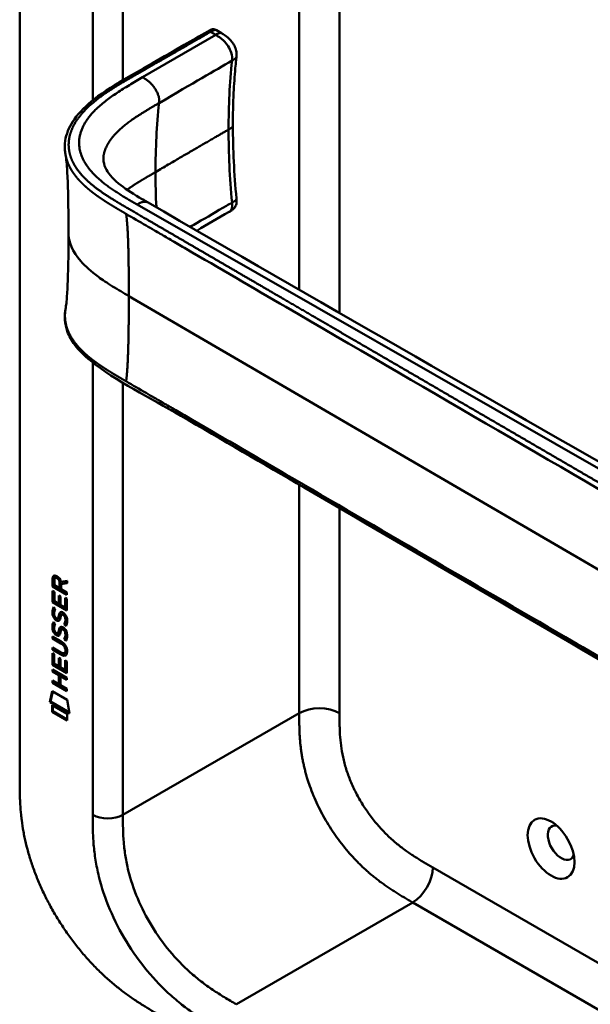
# Model space of a CAD drawing. Header units: millimetres. Extents: x 20 to 833, y 20 to 574.
# Tile 2 of 18: x 169 to 201, y 73 to 128. Entities that reach past the tile are written whole.
import ezdxf

# ---------------------------------------------------------------- set-up
doc = ezdxf.new("R2010")
doc.units = ezdxf.units.MM
doc.header["$LTSCALE"] = 2
doc.layers.add('Sichtbare Kanten(DIN)', color=7, linetype='Continuous', lineweight=50)
doc.layers.add('Sichtbare tangentiale Kanten(DIN)', color=7, linetype='Continuous', lineweight=50)

msp = doc.modelspace()

# ---------------------------------------------------------------- linework, layer by layer
at = {"layer": 'Sichtbare Kanten(DIN)'}
for p, q in [((168.666, 85.739), (168.666, 148.26)), ((179.713, 127.749), (179.995, 127.586)), ((179.995, 127.586), (179.995, 127.586)), ((180.839, 126.276), (180.839, 126.276)), ((180.638, 122.404), (180.638, 122.404)), ((180.422, 117.55), (180.422, 117.55)), ((177.435, 115.815), (177.435, 115.815)), ((170.515, 96.953), (170.558, 96.977)), ((170.515, 96.524), (170.515, 96.953)), ((170.557, 96.548), (170.558, 96.977)), ((170.614, 96.881), (170.614, 96.591)), ((170.659, 97.007), (170.701, 97.031)), ((170.944, 96.449), (170.944, 96.739)), ((170.986, 96.784), (171.324, 96.847)), ((171.324, 96.847), (171.324, 96.705)), ((170.514, 95.633), (170.514, 96.287)), ((170.514, 96.287), (170.613, 96.23)), ((170.515, 96.524), (170.557, 96.548)), ((171.323, 96.056), (170.515, 96.524)), ((170.556, 95.657), (170.557, 96.262)), ((171.323, 96.105), (170.557, 96.548)), ((170.613, 96.23), (170.613, 95.699)), ((170.614, 96.591), (170.901, 96.425)), ((170.901, 96.425), (170.902, 96.715)), ((170.901, 96.425), (170.944, 96.449)), ((171.324, 96.705), (171, 96.645)), ((171, 96.645), (171.043, 96.67)), ((171, 96.645), (171, 96.368)), ((171, 96.368), (171.323, 96.181)), ((171.324, 96.722), (171.043, 96.67)), ((171.323, 96.181), (171.323, 96.056)), ((170.514, 95.633), (170.556, 95.657)), ((171.322, 95.165), (170.514, 95.633)), ((171.323, 95.214), (170.556, 95.657)), ((170.613, 95.699), (170.866, 95.552)), ((170.866, 95.552), (170.866, 96.025)), ((170.866, 96.025), (170.964, 95.968)), ((170.908, 95.577), (170.908, 96)), ((170.964, 95.968), (170.964, 95.495)), ((171.224, 95.345), (171.224, 95.883)), ((171.224, 95.883), (171.323, 95.826)), ((171.266, 95.37), (171.267, 95.858)), ((171.323, 95.826), (171.322, 95.165)), ((170.563, 95.352), (170.658, 95.264)), ((170.866, 95.552), (170.908, 95.577)), ((170.964, 95.495), (171.224, 95.345)), ((171.224, 95.345), (171.266, 95.37)), ((170.618, 94.885), (170.62, 94.878)), ((170.8, 94.731), (170.842, 94.756)), ((170.803, 94.733), (170.845, 94.757)), ((170.812, 94.741), (170.815, 94.745)), ((170.854, 94.766), (170.857, 94.77)), ((171.034, 94.95), (171.077, 94.974)), ((171.108, 94.938), (171.105, 94.94)), ((171.108, 94.938), (171.15, 94.962)), ((171.15, 94.962), (171.147, 94.964)), ((170.562, 94.521), (170.658, 94.432)), ((170.618, 94.054), (170.62, 94.047)), ((171.034, 94.119), (171.076, 94.143)), ((171.107, 94.107), (171.104, 94.109)), ((171.107, 94.107), (171.15, 94.131)), ((171.15, 94.131), (171.147, 94.133)), ((171.162, 94.39), (171.205, 94.414)), ((170.513, 93.6), (170.513, 93.723)), ((170.513, 93.723), (170.978, 93.453)), ((170.513, 93.6), (170.555, 93.624)), ((170.985, 93.327), (170.513, 93.6)), ((170.555, 93.624), (170.555, 93.698)), ((171.027, 93.351), (170.555, 93.624)), ((170.799, 93.9), (170.842, 93.924)), ((170.802, 93.901), (170.845, 93.926)), ((170.811, 93.91), (170.814, 93.914)), ((170.853, 93.934), (170.856, 93.938)), ((171.162, 93.558), (171.204, 93.583)), ((170.512, 92.968), (170.512, 93.091)), ((170.512, 93.091), (170.984, 92.818)), ((170.512, 92.968), (170.555, 92.992)), ((170.978, 92.699), (170.512, 92.968)), ((170.555, 92.992), (170.555, 93.067)), ((171.02, 92.723), (170.555, 92.992)), ((171.234, 92.926), (171.234, 92.93)), ((171.276, 92.951), (171.276, 92.954)), ((170.512, 92.127), (170.512, 92.781)), ((170.512, 92.781), (170.611, 92.724)), ((170.554, 92.152), (170.554, 92.757)), ((170.611, 92.724), (170.61, 92.193)), ((170.863, 92.047), (170.864, 92.519)), ((170.864, 92.519), (170.962, 92.462)), ((170.906, 92.071), (170.906, 92.495)), ((170.962, 92.462), (170.962, 91.99)), ((171.179, 92.778), (171.221, 92.802)), ((171.222, 91.84), (171.222, 92.377)), ((171.222, 92.377), (171.32, 92.32)), ((171.264, 91.864), (171.264, 92.353)), ((171.32, 92.32), (171.32, 91.66)), ((170.511, 91.745), (170.511, 91.868)), ((170.511, 91.868), (171.32, 91.401)), ((170.511, 91.745), (170.553, 91.77)), ((170.512, 92.127), (170.554, 92.152)), ((171.32, 91.66), (170.512, 92.127)), ((170.553, 91.77), (170.553, 91.844)), ((170.905, 91.566), (170.553, 91.77)), ((171.32, 91.709), (170.554, 92.152)), ((170.61, 92.193), (170.863, 92.047)), ((170.863, 92.047), (170.906, 92.071)), ((170.962, 91.99), (171.222, 91.84)), ((171.222, 91.84), (171.264, 91.864)), ((170.51, 91.114), (170.511, 91.237)), ((170.862, 91.542), (170.511, 91.745)), ((170.511, 91.237), (170.862, 91.033)), ((170.553, 91.138), (170.553, 91.212)), ((170.862, 91.542), (170.905, 91.566)), ((170.862, 91.033), (170.862, 91.542)), ((170.905, 91.058), (170.905, 91.566)), ((170.963, 91.484), (171.006, 91.508)), ((170.963, 91.484), (170.963, 90.975)), ((171.319, 91.278), (170.963, 91.484)), ((171.319, 91.327), (171.006, 91.508)), ((171.32, 91.401), (171.319, 91.278)), ((170.36, 90.032), (170.49, 90.654)), ((170.49, 90.654), (171.34, 90.162)), ((170.51, 91.114), (170.553, 91.138)), ((171.319, 90.646), (170.51, 91.114)), ((171.319, 90.695), (170.553, 91.138)), ((170.862, 91.033), (170.905, 91.058)), ((170.963, 90.975), (171.319, 90.769)), ((171.319, 90.769), (171.319, 90.646)), ((170.403, 90.057), (170.523, 90.634)), ((171.34, 90.162), (171.468, 89.392)), ((170.36, 90.032), (170.403, 90.057)), ((171.468, 89.392), (170.36, 90.032)), ((171.459, 89.446), (170.403, 90.057)), ((170.49, 89.491), (170.49, 89.864)), ((170.49, 89.864), (171.338, 89.374)), ((170.532, 89.515), (170.533, 89.839)), ((170.49, 89.491), (170.532, 89.515)), ((171.338, 89.001), (170.49, 89.491)), ((171.338, 89.05), (170.532, 89.515)), ((171.338, 89.374), (171.338, 89.001))]:
    msp.add_line(p, q, dxfattribs=at)
for centre, major_axis, ratio, start_param, end_param in [((170.947, 96.437), (-0.285, 0.572), 0.301873, 5.854438, 6.827182), ((170.99, 96.461), (-0.285, 0.572), 0.301873, 5.854438, 6.301654), ((170.553, 96.638), (-0.033, -0.522), 0.855294, 1.909162, 2.739969), ((170.976, 95.694), (0.278, 0.917), 0.281235, 2.669751, 2.730711), ((170.829, 95.023), (0.059, 0.299), 0.72217, 2.211263, 2.671556), ((170.795, 94.759), (0.0248, 0.0325), 0.583914, 4.30859, 4.616668), ((170.837, 94.783), (0.0248, 0.0325), 0.583914, 4.30859, 4.616668), ((170.921, 94.495), (0.145, 0.462), 0.615043, 5.609575, 6.130963), ((170.964, 94.519), (0.145, 0.462), 0.615043, 5.609575, 6.130963), ((171, 94.929), (-0.304, -0.982), 0.270347, 5.832144, 5.891285), ((170.831, 94.193), (-0.062, -0.301), 0.723088, 5.361516, 5.819347), ((170.921, 93.664), (-0.145, -0.462), 0.615351, 2.467235, 2.988928), ((170.964, 93.688), (-0.145, -0.462), 0.615351, 2.467235, 2.988928), ((170.794, 93.928), (-0.0248, -0.0325), 0.583914, 1.166997, 1.475075), ((170.837, 93.952), (-0.0248, -0.0325), 0.583914, 1.166997, 1.475075), ((169.897, 92.551), (1.39, 0.562), 0.642557, 6.029314, 6.747778), ((169.898, 94.851), (1.354, -2.201), 0.216413, 5.902022, 6.620361), ((164.606, 103.232), (6.576, -10.453), 0.079405, 6.133619, 6.408552), ((164.648, 103.256), (6.576, -10.453), 0.079405, 6.280171, 6.408552), ((169.941, 94.875), (1.354, -2.201), 0.216413, 5.902022, 6.233391), ((199.072, 82.135), (-0.53, 0.918), 0.57735, 5.82728, 9.880683)]:
    msp.add_ellipse(centre, major_axis=major_axis, ratio=ratio, start_param=start_param, end_param=end_param, dxfattribs=at)
msp.add_ellipse((198.506, 81.809), major_axis=(-0.93, 1.611), ratio=0.57735, dxfattribs=at)
for points, knots in [([(176.13, 125.905), (176.722, 126.244), (177.314, 126.582), (178.348, 127.176), (178.788, 127.421), (179.274, 127.709), (179.316, 127.735), (179.4, 127.776), (179.441, 127.793), (179.499, 127.805), (179.513, 127.806), (179.539, 127.808), (179.552, 127.807), (179.576, 127.805), (179.587, 127.803), (179.617, 127.796), (179.636, 127.789), (179.664, 127.776), (179.674, 127.771), (179.693, 127.761), (179.701, 127.756), (179.709, 127.751)], [0, 0, 0, 0, 0.625, 0.625, 1.093751, 1.093751, 1.137709, 1.137709, 1.177508, 1.177508, 1.189463, 1.189463, 1.19958, 1.19958, 1.208245, 1.208245, 1.223058, 1.223058, 1.231758, 1.231758, 1.240094, 1.240094, 1.240094, 1.240094]), ([(179.995, 127.586), (180.062, 127.548), (180.136, 127.506), (180.306, 127.387), (180.403, 127.303), (180.538, 127.156), (180.583, 127.1), (180.66, 126.992), (180.692, 126.94), (180.77, 126.793), (180.809, 126.693), (180.847, 126.512), (180.851, 126.429), (180.844, 126.327), (180.841, 126.3), (180.839, 126.276)], [0, 0, 0, 0, 0.0728477, 0.0728477, 0.1735958, 0.1735958, 0.2277228, 0.2277228, 0.2733175, 0.2733175, 0.3525768, 0.3525768, 0.4180016, 0.4180016, 0.4421266, 0.4421266, 0.4421266, 0.4421266]), ([(180.839, 126.276), (180.837, 126.259), (180.835, 126.242), (180.828, 126.175), (180.823, 126.125), (180.802, 125.923), (180.788, 125.772), (180.735, 125.162), (180.703, 124.699), (180.652, 123.631), (180.638, 123.021), (180.638, 122.404)], [0, 0, 0, 0, 0.016447, 0.016447, 0.065766, 0.065766, 0.213728, 0.213728, 0.657695, 0.657695, 1.226062, 1.226062, 1.226062, 1.226062]), ([(171.242, 120.75), (171.242, 120.751), (171.242, 120.751), (171.242, 120.752), (171.241, 120.753), (171.241, 120.754), (171.241, 120.754), (171.241, 120.756), (171.241, 120.756), (171.24, 120.758), (171.24, 120.759), (171.24, 120.761), (171.24, 120.763), (171.239, 120.767), (171.239, 120.769), (171.237, 120.776), (171.237, 120.78), (171.234, 120.794), (171.233, 120.804), (171.227, 120.839), (171.223, 120.863), (171.211, 120.959), (171.204, 121.027), (171.192, 121.296), (171.208, 121.491), (171.326, 122.056), (171.496, 122.417), (172.019, 123.156), (172.403, 123.531), (173.416, 124.328), (174.091, 124.734), (175.226, 125.388), (175.679, 125.646), (176.13, 125.905)], [0, 0, 0, 0, 0.000811, 0.000811, 0.001164, 0.001164, 0.001725, 0.001725, 0.002287, 0.002287, 0.00301, 0.00301, 0.00411, 0.00411, 0.006037, 0.006037, 0.009935, 0.009935, 0.019181, 0.019181, 0.045528, 0.045528, 0.124539, 0.124539, 0.362119, 0.362119, 0.828618, 0.828618, 1.381321, 1.381321, 2.105986, 2.105986, 2.583323, 2.583323, 2.583323, 2.583323]), ([(171.407, 116.429), (171.407, 117.201), (171.4, 117.974), (171.369, 119.108), (171.355, 119.484), (171.323, 120.017), (171.31, 120.192), (171.278, 120.513), (171.258, 120.661), (171.242, 120.75)], [0, 0, 0, 0, 0.721462, 0.721462, 1.084282, 1.084282, 1.269036, 1.269036, 1.460353, 1.460353, 1.460353, 1.460353]), ([(173.371, 120.68), (173.371, 120.68), (173.371, 120.68), (173.37, 120.678), (173.37, 120.674), (173.369, 120.661), (173.367, 120.648), (173.364, 120.593), (173.363, 120.544), (173.374, 120.345), (173.413, 120.185), (173.614, 119.738), (173.86, 119.447), (174.538, 118.888), (174.949, 118.623), (175.546, 118.268), (175.711, 118.172), (175.878, 118.076)], [0.012074, 0.012074, 0.012074, 0.012074, 0.016639, 0.016639, 0.029748, 0.029748, 0.061163, 0.061163, 0.154085, 0.154085, 0.433461, 0.433461, 0.961128, 0.961128, 1.437945, 1.437945, 1.615568, 1.615568, 1.615568, 1.615568]), ([(180.839, 118.301), (180.844, 118.243), (180.85, 118.181), (180.844, 118.039), (180.828, 117.959), (180.779, 117.854), (180.76, 117.823), (180.722, 117.772), (180.702, 117.75), (180.663, 117.711), (180.644, 117.694), (180.606, 117.664), (180.587, 117.65), (180.552, 117.627), (180.536, 117.617), (180.492, 117.59), (180.465, 117.574), (180.435, 117.557), (180.428, 117.553), (180.422, 117.55)], [0.000002, 0.000002, 0.000002, 0.000002, 0.051039, 0.051039, 0.1177778, 0.1177778, 0.1468662, 0.1468662, 0.1694901, 0.1694901, 0.1892221, 0.1892221, 0.206227, 0.206227, 0.2207159, 0.2207159, 0.2459538, 0.2459538, 0.2531036, 0.2531036, 0.2531036, 0.2531036]), ([(175.878, 118.076), (185.271, 112.643), (194.731, 107.221), (205.237, 101.204), (206.277, 100.609), (207.316, 100.014)], [0, 0, 0, 0, 10.000141, 10.000141, 11.098049, 11.098049, 11.098049, 11.098049]), ([(171.242, 112.108), (171.252, 112.164), (171.264, 112.245), (171.29, 112.454), (171.303, 112.589), (171.336, 113.012), (171.352, 113.322), (171.398, 114.539), (171.407, 115.488), (171.407, 116.429)], [0, 0, 0, 0, 0.122295, 0.122295, 0.275228, 0.275228, 0.580876, 0.580876, 1.461016, 1.461016, 1.461016, 1.461016]), ([(213.136, 85.599), (211.744, 86.238), (210.534, 86.997), (207.232, 88.92), (205.179, 90.116), (196.967, 94.898), (190.807, 98.485), (182.338, 103.416), (180.028, 104.761), (175.986, 107.116), (174.075, 108.04), (172.291, 109.482), (171.987, 109.782), (171.575, 110.339), (171.435, 110.59), (171.265, 111.058), (171.219, 111.273), (171.197, 111.596), (171.197, 111.698), (171.209, 111.881), (171.217, 111.958), (171.233, 112.058), (171.235, 112.067), (171.237, 112.08), (171.238, 112.085), (171.239, 112.092), (171.24, 112.095), (171.241, 112.099), (171.241, 112.101), (171.241, 112.103), (171.241, 112.103), (171.242, 112.104), (171.242, 112.105), (171.242, 112.106), (171.242, 112.106), (171.242, 112.107), (171.242, 112.107), (171.242, 112.108)], [0, 0, 0, 0, 1.330879, 1.330879, 3.517902, 3.517902, 10.078968, 10.078968, 12.539368, 12.539368, 14.385097, 14.385097, 14.827131, 14.827131, 15.157869, 15.157869, 15.425993, 15.425993, 15.548214, 15.548214, 15.639932, 15.639932, 15.648432, 15.648432, 15.652584, 15.652584, 15.654666, 15.654666, 15.655832, 15.655832, 15.656235, 15.656235, 15.656577, 15.656577, 15.657146, 15.657146, 15.657775, 15.657775, 15.657775, 15.657775]), ([(171.234, 92.93), (171.234, 92.945), (171.233, 92.961), (171.228, 93.007), (171.222, 93.04), (171.201, 93.101), (171.188, 93.129), (171.154, 93.183), (171.134, 93.207), (171.073, 93.27), (171.027, 93.302), (170.985, 93.327)], [0, 0, 0, 0, 0.0140042, 0.0140042, 0.0408947, 0.0408947, 0.0643904, 0.0643904, 0.0888755, 0.0888755, 0.1341356, 0.1341356, 0.1341356, 0.1341356]), ([(171.276, 92.954), (171.276, 92.969), (171.275, 92.985), (171.271, 93.032), (171.265, 93.064), (171.243, 93.125), (171.23, 93.153), (171.196, 93.207), (171.176, 93.232), (171.115, 93.295), (171.07, 93.326), (171.027, 93.351)], [0, 0, 0, 0, 0.0140042, 0.0140042, 0.0408947, 0.0408947, 0.0643904, 0.0643904, 0.0888755, 0.0888755, 0.1341356, 0.1341356, 0.1341356, 0.1341356]), ([(168.666, 85.739), (168.666, 85.554), (168.667, 85.18), (168.677, 84.701), (168.7, 84.211), (168.731, 83.808), (168.79, 83.293), (168.855, 82.871), (168.96, 82.331), (169.064, 81.891), (169.22, 81.333), (169.366, 80.88), (169.575, 80.311), (169.763, 79.854), (170.023, 79.285), (170.25, 78.832), (170.557, 78.272), (170.819, 77.832), (171.167, 77.295), (171.459, 76.876), (171.84, 76.37), (172.156, 75.981), (172.563, 75.517), (172.896, 75.164), (173.32, 74.747), (173.664, 74.434), (174.097, 74.067), (174.446, 73.795), (174.881, 73.477), (175.229, 73.241), (175.661, 72.965), (176.09, 72.705), (176.429, 72.51), (176.597, 72.413)], [0.0000022, 0.0000022, 0.0000022, 0.0000022, 0.0416666, 0.0833331, 0.1041664, 0.145833, 0.1666663, 0.2083328, 0.2291661, 0.2708327, 0.291666, 0.3333326, 0.3541658, 0.3958324, 0.4166657, 0.4583323, 0.4791656, 0.5208321, 0.5416654, 0.583332, 0.6041653, 0.6458318, 0.6666651, 0.7083317, 0.729165, 0.7708315, 0.7916648, 0.8333314, 0.8541647, 0.8958313, 0.9166645, 0.9583311, 0.9999977, 0.9999977, 0.9999977, 0.9999977])]:
    msp.add_open_spline(points, degree=3, knots=knots, dxfattribs=at)
for points in [[(179.711, 127.75), (179.712, 127.75), (179.712, 127.749), (179.713, 127.749)], [(180.638, 122.404), (180.638, 121.073), (180.711, 119.692), (180.839, 118.301)], [(180.422, 117.55), (179.817, 117.199), (179.213, 116.849), (178.609, 116.498)], [(170.515, 96.953), (170.519, 97.095), (170.585, 97.208), (170.758, 97.107)], [(170.558, 96.977), (170.56, 97.045), (170.576, 97.107), (170.611, 97.141)], [(170.902, 96.715), (170.902, 96.804), (170.877, 96.925), (170.76, 96.993)], [(170.944, 96.739), (170.944, 96.829), (170.919, 96.949), (170.802, 97.017)], [(170.528, 94.889), (170.502, 94.983), (170.494, 95.064), (170.506, 95.164)], [(170.506, 95.164), (170.511, 95.206), (170.522, 95.267), (170.542, 95.312)], [(170.57, 94.914), (170.544, 95.007), (170.536, 95.088), (170.548, 95.188)], [(170.542, 95.312), (170.548, 95.325), (170.563, 95.352), (170.563, 95.352)], [(170.548, 95.188), (170.553, 95.23), (170.564, 95.288), (170.583, 95.333)], [(170.614, 95.137), (170.596, 95.065), (170.595, 94.993), (170.611, 94.913)], [(170.658, 95.264), (170.658, 95.264), (170.624, 95.177), (170.614, 95.137)], [(170.866, 94.885), (170.889, 94.991), (170.918, 95.044), (170.958, 95.075)], [(170.908, 94.909), (170.93, 95.006), (170.955, 95.058), (170.989, 95.09)], [(170.958, 95.075), (170.985, 95.096), (171.021, 95.098), (171.072, 95.077)], [(171.072, 95.077), (171.153, 95.043), (171.233, 94.964), (171.288, 94.829)], [(170.686, 94.647), (170.623, 94.695), (170.558, 94.78), (170.528, 94.889)], [(170.728, 94.672), (170.665, 94.719), (170.6, 94.804), (170.57, 94.914)], [(170.678, 94.775), (170.72, 94.732), (170.773, 94.713), (170.803, 94.733)], [(170.73, 94.618), (170.701, 94.635), (170.695, 94.64), (170.686, 94.647)], [(170.772, 94.643), (170.743, 94.659), (170.738, 94.665), (170.728, 94.672)], [(170.907, 94.635), (170.874, 94.585), (170.819, 94.565), (170.73, 94.618)], [(170.89, 94.614), (170.86, 94.606), (170.821, 94.613), (170.772, 94.643)], [(170.815, 94.745), (170.834, 94.77), (170.85, 94.814), (170.866, 94.885)], [(170.842, 94.756), (170.843, 94.756), (170.844, 94.757), (170.845, 94.757)], [(170.857, 94.77), (170.876, 94.794), (170.893, 94.838), (170.908, 94.909)], [(170.962, 94.78), (170.946, 94.711), (170.929, 94.667), (170.907, 94.635)], [(170.975, 94.837), (170.973, 94.829), (170.962, 94.781), (170.962, 94.78)], [(171.028, 94.946), (171.008, 94.928), (170.991, 94.893), (170.975, 94.837)], [(171.105, 94.94), (171.07, 94.96), (171.049, 94.961), (171.028, 94.946)], [(171.147, 94.964), (171.116, 94.982), (171.096, 94.985), (171.077, 94.974)], [(171.162, 94.39), (171.162, 94.39), (171.206, 94.447), (171.223, 94.531)], [(171.205, 94.414), (171.205, 94.414), (171.249, 94.472), (171.265, 94.555)], [(171.223, 94.531), (171.242, 94.628), (171.242, 94.718), (171.212, 94.8)], [(171.265, 94.555), (171.285, 94.653), (171.285, 94.743), (171.255, 94.825)], [(171.288, 94.829), (171.319, 94.752), (171.335, 94.671), (171.335, 94.583)], [(171.335, 94.583), (171.334, 94.556), (171.333, 94.529), (171.33, 94.499)], [(170.527, 94.058), (170.501, 94.151), (170.493, 94.232), (170.505, 94.333)], [(170.505, 94.333), (170.51, 94.375), (170.522, 94.436), (170.542, 94.481)], [(170.685, 93.816), (170.622, 93.863), (170.557, 93.948), (170.527, 94.058)], [(170.569, 94.082), (170.544, 94.176), (170.536, 94.257), (170.548, 94.357)], [(170.542, 94.481), (170.547, 94.494), (170.562, 94.521), (170.562, 94.521)], [(170.548, 94.357), (170.552, 94.398), (170.564, 94.457), (170.583, 94.502)], [(170.728, 93.841), (170.664, 93.888), (170.599, 93.973), (170.569, 94.082)], [(170.614, 94.306), (170.596, 94.234), (170.594, 94.162), (170.611, 94.082)], [(170.658, 94.432), (170.658, 94.432), (170.624, 94.345), (170.614, 94.306)], [(170.814, 93.914), (170.833, 93.938), (170.85, 93.982), (170.865, 94.053)], [(170.856, 93.938), (170.876, 93.963), (170.892, 94.007), (170.908, 94.078)], [(170.865, 94.053), (170.889, 94.16), (170.918, 94.212), (170.958, 94.244)], [(170.908, 94.078), (170.929, 94.174), (170.955, 94.226), (170.989, 94.259)], [(170.958, 94.244), (170.984, 94.265), (171.021, 94.267), (171.072, 94.246)], [(170.975, 94.006), (170.973, 93.997), (170.961, 93.95), (170.961, 93.949)], [(171.027, 94.114), (171.007, 94.097), (170.99, 94.062), (170.975, 94.006)], [(171.104, 94.109), (171.07, 94.128), (171.048, 94.13), (171.027, 94.114)], [(171.072, 94.246), (171.153, 94.211), (171.233, 94.132), (171.288, 93.997)], [(171.147, 94.133), (171.116, 94.151), (171.095, 94.154), (171.076, 94.143)], [(171.267, 94.301), (171.261, 94.306), (171.162, 94.39), (171.162, 94.39)], [(171.289, 94.342), (171.259, 94.368), (171.205, 94.414), (171.205, 94.414)], [(171.265, 93.724), (171.284, 93.821), (171.284, 93.912), (171.254, 93.993)], [(171.33, 94.499), (171.322, 94.396), (171.277, 94.314), (171.267, 94.301)], [(171.288, 93.997), (171.319, 93.92), (171.334, 93.84), (171.334, 93.752)], [(170.677, 93.944), (170.719, 93.9), (170.772, 93.881), (170.802, 93.901)], [(170.729, 93.787), (170.7, 93.804), (170.695, 93.809), (170.685, 93.816)], [(170.771, 93.811), (170.743, 93.828), (170.737, 93.834), (170.728, 93.841)], [(170.907, 93.803), (170.874, 93.753), (170.819, 93.733), (170.729, 93.787)], [(170.89, 93.782), (170.859, 93.775), (170.821, 93.782), (170.771, 93.811)], [(170.842, 93.924), (170.843, 93.925), (170.844, 93.925), (170.845, 93.926)], [(170.961, 93.949), (170.946, 93.879), (170.928, 93.836), (170.907, 93.803)], [(171.162, 93.558), (171.162, 93.558), (171.206, 93.616), (171.222, 93.699)], [(171.266, 93.47), (171.26, 93.475), (171.162, 93.558), (171.162, 93.558)], [(171.204, 93.583), (171.204, 93.583), (171.248, 93.641), (171.265, 93.724)], [(171.289, 93.511), (171.258, 93.537), (171.204, 93.583), (171.204, 93.583)], [(171.222, 93.699), (171.242, 93.797), (171.242, 93.887), (171.212, 93.969)], [(171.33, 93.668), (171.321, 93.564), (171.276, 93.483), (171.266, 93.47)], [(171.334, 93.752), (171.334, 93.724), (171.332, 93.697), (171.33, 93.668)]]:
    msp.add_open_spline(points, degree=3, dxfattribs=at)
msp.add_rational_spline([(171.242, 112.108), (171.242, 112.108), (171.242, 112.108), (171.242, 112.108)], [0.999508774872, 0.999508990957, 0.999509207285, 0.999509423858], degree=3, dxfattribs=at)
at = {"layer": 'Sichtbare tangentiale Kanten(DIN)'}
for p, q in [((184.364, 146.396), (184.364, 113.18)), ((174.465, 124.948), (174.465, 145.566)), ((186.627, 145.09), (186.627, 111.878)), ((179.672, 127.489), (175.569, 125.107)), ((179.381, 127.658), (179.672, 127.489)), ((180.591, 126.046), (180.591, 126.044)), ((172.768, 123.668), (172.768, 123.668)), ((172.768, 119.042), (172.768, 119.041)), ((173.97, 118.21), (173.97, 118.21)), ((175.261, 117.971), (175.263, 117.97)), ((175.263, 117.97), (206.791, 99.926)), ((180.591, 118.073), (180.591, 118.075)), ((177.071, 116.028), (177.071, 116.028)), ((210.696, 91.923), (174.795, 112.828)), ((184.364, 112.149), (184.364, 112.149)), ((186.627, 110.831), (186.627, 110.831)), ((174.465, 83.698), (174.465, 107.951)), ((184.364, 102.237), (184.364, 89.413)), ((186.627, 100.919), (186.627, 89.413)), ((170.76, 96.993), (170.802, 97.017)), ((170.902, 96.715), (170.944, 96.739)), ((170.506, 95.164), (170.548, 95.188)), ((170.542, 95.312), (170.581, 95.335)), ((170.958, 95.075), (170.978, 95.086)), ((170.528, 94.889), (170.57, 94.914)), ((170.686, 94.647), (170.728, 94.672)), ((170.73, 94.618), (170.772, 94.643)), ((170.812, 94.741), (170.854, 94.766)), ((170.815, 94.745), (170.857, 94.77)), ((170.866, 94.885), (170.908, 94.909)), ((171.105, 94.94), (171.147, 94.964)), ((171.212, 94.8), (171.255, 94.825)), ((171.223, 94.531), (171.265, 94.555)), ((170.505, 94.333), (170.548, 94.357)), ((170.527, 94.058), (170.569, 94.082)), ((170.542, 94.481), (170.581, 94.503)), ((170.865, 94.053), (170.908, 94.078)), ((170.958, 94.244), (170.977, 94.255)), ((171.104, 94.109), (171.147, 94.133)), ((171.212, 93.969), (171.254, 93.993)), ((170.685, 93.816), (170.728, 93.841)), ((170.729, 93.787), (170.771, 93.811)), ((170.811, 93.91), (170.853, 93.934)), ((170.814, 93.914), (170.856, 93.938)), ((171.222, 93.699), (171.265, 93.724)), ((170.985, 93.327), (171.027, 93.351)), ((171.234, 92.93), (171.276, 92.954)), ((171.234, 92.926), (171.276, 92.951)), ((170.978, 92.699), (171.02, 92.723)), ((174.465, 83.698), (184.364, 89.413)), ((191.865, 80.744), (216.185, 66.703)), ((190.739, 78.781), (180.84, 73.066)), ((190.733, 78.785), (190.739, 78.781)), ((216.185, 64.09), (190.739, 78.781))]:
    msp.add_line(p, q, dxfattribs=at)
for major_axis, start_param, end_param in [((-21.528, 37.287), 0.671758, 0.785395), ((21.528, -37.287), 3.926988, 3.982598)]:
    msp.add_ellipse((206.739, 102.212), major_axis=major_axis, ratio=0.57735, start_param=start_param, end_param=end_param, dxfattribs=at)
for points, degree in [([(220.982, 125.661), (207.318, 133.549), (193.655, 141.438), (179.991, 149.326)], 3), ([(172.768, 145.566), (172.768, 138.316), (172.768, 131.067), (172.768, 123.817)], 3), ([(179.672, 127.489), (179.808, 127.568), (179.927, 127.624), (179.995, 127.586)], 3), ([(176.49, 123.662), (178.444, 124.8), (179.601, 125.474), (180.591, 126.046)], 3), ([(180.839, 126.276), (180.834, 126.227), (180.802, 126.18), (180.746, 126.135), (180.67, 126.092), (180.591, 126.046)], 5), ([(176.13, 125.905), (176.146, 125.914), (176.168, 125.913), (176.195, 125.902), (176.226, 125.884), (176.259, 125.865)], 5), ([(175.569, 125.107), (173.034, 123.634), (171.008, 122.458), (171.234, 120.276), (173.151, 119.178), (175.261, 117.971)], 5), ([(176.49, 123.662), (176.516, 123.907), (176.545, 124.161), (176.165, 124.763), (175.857, 124.941), (175.569, 125.107)], 5), ([(173.37, 120.676), (173.463, 121.301), (173.85, 121.929), (174.537, 122.525), (175.466, 123.066), (176.49, 123.662)], 5), ([(180.395, 122.173), (180.476, 122.22), (180.552, 122.264), (180.609, 122.31), (180.638, 122.357), (180.638, 122.404)], 5), ([(174.697, 118.797), (174.976, 118.995), (175.279, 119.191), (175.603, 119.387), (175.943, 119.585), (176.294, 119.79)], 5), ([(180.839, 118.301), (180.843, 118.259), (180.816, 118.215), (180.758, 118.169), (180.677, 118.123), (180.591, 118.073)], 5), ([(175.263, 117.97), (175.388, 118.042), (175.517, 118.116), (175.655, 118.149), (175.78, 118.133), (175.878, 118.076)], 5), ([(174.644, 117.44), (174.723, 116.901), (174.764, 116.108), (174.785, 115.092), (174.795, 113.963), (174.795, 112.828)], 5), ([(174.644, 108.041), (174.723, 108.671), (174.764, 109.511), (174.785, 110.552), (174.795, 111.693), (174.795, 112.828)], 5), ([(172.768, 109.099), (172.768, 100.632), (172.768, 92.165), (172.768, 83.698)], 3), ([(186.627, 89.413), (186.002, 89.774), (184.989, 89.774), (184.364, 89.413)], 3), ([(184.364, 89.413), (184.364, 87.119), (184.364, 84.909), (186.603, 81.174), (188.63, 79.999), (190.733, 78.785)], 5), ([(174.465, 83.698), (173.996, 83.427), (173.236, 83.427), (172.768, 83.698)], 3), ([(191.865, 80.744), (191.865, 80.023), (191.358, 79.145), (190.733, 78.785)], 3)]:
    msp.add_open_spline(points, degree=degree, dxfattribs=at)
for points, degree, knots in [([(179.381, 127.658), (179.432, 127.687), (179.486, 127.719), (179.602, 127.765), (179.663, 127.776), (179.71, 127.751), (179.711, 127.75), (179.711, 127.75)], 3, [0, 0, 0, 0, 0.0562096, 0.0562096, 0.1149373, 0.1149373, 0.1159815, 0.1159815, 0.1159815, 0.1159815]), ([(176.259, 125.865), (176.339, 125.911), (176.419, 125.957), (176.583, 126.051), (176.666, 126.099), (176.836, 126.196), (176.922, 126.245), (177.096, 126.345), (177.185, 126.396), (177.365, 126.499), (177.457, 126.552), (177.641, 126.658), (177.734, 126.711), (177.919, 126.817), (178.012, 126.87), (178.147, 126.948), (178.192, 126.973), (178.281, 127.024), (178.325, 127.05), (178.456, 127.125), (178.542, 127.174), (178.71, 127.271), (178.793, 127.319), (178.958, 127.414), (179.04, 127.461), (179.206, 127.556), (179.289, 127.605), (179.376, 127.655), (179.378, 127.656), (179.381, 127.657)], 3, [0, 0, 0, 0, 0.088774, 0.088774, 0.1812, 0.1812, 0.273625, 0.273625, 0.366051, 0.366051, 0.458477, 0.458477, 0.550903, 0.550903, 0.643329, 0.643329, 0.689541, 0.689541, 0.735754, 0.735754, 0.82818, 0.82818, 0.920606, 0.920606, 1.013032, 1.013032, 1.105458, 1.105458, 1.107976, 1.107976, 1.107976, 1.107976]), ([(180.591, 126.046), (180.604, 126.175), (180.605, 126.322), (180.542, 126.503), (180.464, 126.724), (180.298, 126.981), (180.108, 127.169), (179.964, 127.312), (179.813, 127.408), (179.672, 127.489)], 3, [0, 0, 0, 0, 0.318536, 0.318536, 0.318536, 0.70559, 0.70559, 0.70559, 1, 1, 1, 1]), ([(180.591, 126.044), (180.591, 126.042), (180.591, 126.042), (180.591, 126.041), (180.46, 124.795), (180.395, 123.503), (180.395, 122.173)], 3, [-3.015859, -3.015859, -3.015859, -3.015859, -3.014661, -3.014661, -3.014661, -1.789448, -1.789448, -1.789448, -1.789448]), ([(213.267, 95.436), (213.267, 95.436), (213.264, 95.438), (213.192, 95.471), (213.052, 95.536), (212.843, 95.636), (212.574, 95.769), (212.252, 95.937), (211.937, 96.106), (211.624, 96.281), (211.311, 96.458), (210.614, 96.862), (209.531, 97.494), (208.06, 98.35), (206.204, 99.431), (203.96, 100.738), (201.715, 102.045), (199.472, 103.351), (197.229, 104.658), (194.985, 105.964), (192.741, 107.271), (190.497, 108.577), (188.253, 109.884), (186.233, 111.061), (184.438, 112.106), (182.869, 113.02), (181.523, 113.803), (180.401, 114.457), (179.279, 115.11), (178.155, 115.764), (177.033, 116.418), (176.067, 116.98), (175.259, 117.452), (174.603, 117.832), (174.109, 118.123), (173.776, 118.328), (173.452, 118.536), (173.141, 118.751), (172.847, 118.972), (172.516, 119.247), (172.17, 119.581), (171.837, 119.984), (171.564, 120.459), (171.406, 121), (171.391, 121.549), (171.553, 122.215), (171.994, 122.975), (172.69, 123.663), (173.502, 124.253), (174.322, 124.756), (174.97, 125.128), (175.402, 125.375), (175.746, 125.572), (175.951, 125.689), (176.104, 125.777), (176.207, 125.836), (176.259, 125.865)], 5, [0, 0, 0, 0, 0, 0, 0.000053, 0.006056, 0.116047, 0.226038, 0.33603, 0.446021, 0.556012, 0.666003, 0.775995, 0.885986, 1.682703, 2.479419, 3.276135, 4.072852, 4.869568, 5.666285, 6.463001, 7.259718, 8.056434, 8.853151, 9.649867, 10.446583, 10.844942, 11.2433, 11.641658, 12.040016, 12.438375, 12.836733, 13.235091, 13.633449, 13.75616, 13.87887, 14.001581, 14.124292, 14.247002, 14.369713, 14.492424, 14.615134, 14.860555, 15.105977, 15.351398, 15.596819, 15.84224, 16.087662, 16.578504, 17.069347, 17.314768, 17.560189, 17.652615, 17.745041, 17.837467, 17.933544, 17.933544, 17.933544, 17.933544, 17.933544, 17.933544]), ([(180.591, 118.075), (180.591, 118.078), (180.591, 118.078), (180.591, 118.079), (180.46, 119.476), (180.395, 120.843), (180.395, 122.173)], 3, [-3.015859, -3.015859, -3.015859, -3.015859, -3.014661, -3.014661, -3.014661, -1.789448, -1.789448, -1.789448, -1.789448]), ([(178.242, 116.71), (178.374, 116.787), (178.506, 116.863), (178.637, 116.939), (179.198, 117.266), (179.738, 117.579), (180.285, 117.896), (180.386, 117.955), (180.488, 118.013), (180.591, 118.073)], 3, [0.4215993, 0.4215993, 0.4215993, 0.4215993, 0.5169559, 0.5169559, 0.5169559, 0.9246127, 0.9246127, 0.9246127, 1, 1, 1, 1]), ([(180.591, 118.073), (180.595, 118.027), (180.603, 117.942), (180.604, 117.82), (180.577, 117.705), (180.513, 117.615), (180.459, 117.571), (180.426, 117.552), (180.422, 117.55)], 5, [0, 0, 0, 0, 0, 0, 0.1666667, 0.3055556, 0.4444444, 0.4627074, 0.4627074, 0.4627074, 0.4627074, 0.4627074, 0.4627074]), ([(174.644, 117.44), (175.018, 117.223), (175.392, 117.005), (175.766, 116.787), (175.921, 116.696), (176.077, 116.606), (176.232, 116.515), (176.451, 116.388), (176.669, 116.261), (176.887, 116.134), (177.003, 116.067), (177.119, 115.999), (177.235, 115.931), (177.493, 115.781), (177.751, 115.631), (178.009, 115.481), (179.879, 114.392), (181.749, 113.303), (183.619, 112.214)], 3, [0, 0, 0, 0, 0.398412, 0.398412, 0.398412, 0.558361, 0.558361, 0.558361, 0.796365, 0.796365, 0.796365, 0.913785, 0.913785, 0.913785, 1.19486, 1.19486, 1.19486, 3.18679, 3.18679, 3.18679, 3.18679]), ([(174.795, 112.828), (174.494, 113.004), (174.192, 113.179), (173.88, 113.372), (173.569, 113.565), (173.307, 113.741), (173.091, 113.899), (172.66, 114.214), (172.351, 114.494), (172.101, 114.782), (171.637, 115.319), (171.404, 115.871), (171.404, 116.428)], 3, [0, 0, 0, 0, 0.240648, 0.240648, 0.240648, 0.481295, 0.481295, 0.481295, 0.96259, 0.96259, 0.96259, 1.859268, 1.859268, 1.859268, 1.859268]), ([(183.619, 112.214), (191.098, 107.859), (198.578, 103.503), (206.057, 99.148), (206.445, 98.922), (206.833, 98.696), (207.221, 98.47), (207.581, 98.26), (207.941, 98.051), (208.301, 97.841), (209.048, 97.406), (209.796, 96.97), (210.544, 96.535)], 3, [3.18679, 3.18679, 3.18679, 3.18679, 11.154099, 11.154099, 11.154099, 11.571149, 11.571149, 11.571149, 11.950756, 11.950756, 11.950756, 12.747463, 12.747463, 12.747463, 12.747463]), ([(174.644, 108.041), (175.018, 107.823), (175.392, 107.606), (175.766, 107.388), (175.921, 107.298), (176.075, 107.208), (176.23, 107.117), (176.449, 106.99), (176.668, 106.863), (176.887, 106.735), (177.003, 106.668), (177.118, 106.6), (177.234, 106.533), (177.492, 106.382), (177.751, 106.232), (178.009, 106.082), (179.879, 104.993), (181.749, 103.904), (183.619, 102.815)], 3, [0, 0, 0, 0, 0.398413, 0.398413, 0.398413, 0.557467, 0.557467, 0.557467, 0.796366, 0.796366, 0.796366, 0.913432, 0.913432, 0.913432, 1.194862, 1.194862, 1.194862, 3.186788, 3.186788, 3.186788, 3.186788]), ([(183.619, 102.815), (188.851, 99.768), (194.088, 96.718), (199.319, 93.672), (202.737, 91.682), (206.154, 89.692), (209.571, 87.702), (209.895, 87.513), (210.22, 87.324), (210.544, 87.136)], 3, [3.186788, 3.186788, 3.186788, 3.186788, 8.760538, 8.760538, 8.760538, 12.401919, 12.401919, 12.401919, 12.747459, 12.747459, 12.747459, 12.747459]), ([(186.627, 89.413), (186.627, 89.337), (186.627, 89.26), (186.627, 89.183), (186.627, 89.136), (186.627, 89.089), (186.628, 89.042), (186.628, 89.018), (186.628, 88.995), (186.628, 88.971), (186.629, 88.924), (186.629, 88.877), (186.63, 88.83), (186.63, 88.805), (186.631, 88.779), (186.631, 88.754), (186.632, 88.729), (186.632, 88.704), (186.633, 88.679), (186.634, 88.628), (186.635, 88.578), (186.637, 88.525), (186.641, 88.423), (186.645, 88.324), (186.652, 88.221), (186.652, 88.219), (186.652, 88.216), (186.652, 88.214), (186.665, 88.005), (186.684, 87.802), (186.711, 87.594), (186.711, 87.591), (186.712, 87.588), (186.712, 87.585), (186.74, 87.375), (186.776, 87.163), (186.823, 86.947), (186.823, 86.946), (186.823, 86.944), (186.824, 86.943), (186.871, 86.723), (186.931, 86.499), (187, 86.276), (187.07, 86.051), (187.153, 85.823), (187.246, 85.598), (187.339, 85.372), (187.445, 85.145), (187.559, 84.924), (187.673, 84.703), (187.798, 84.483), (187.931, 84.272), (188.063, 84.061), (188.203, 83.855), (188.35, 83.657), (188.497, 83.46), (188.651, 83.269), (188.809, 83.089), (188.966, 82.909), (189.13, 82.736), (189.296, 82.574), (189.297, 82.573), (189.298, 82.572), (189.299, 82.572), (189.462, 82.412), (189.631, 82.26), (189.8, 82.119), (189.802, 82.117), (189.803, 82.116), (189.805, 82.115), (189.971, 81.975), (190.138, 81.846), (190.308, 81.722), (190.311, 81.72), (190.313, 81.718), (190.316, 81.717), (190.483, 81.595), (190.65, 81.482), (190.824, 81.369), (190.826, 81.368), (190.828, 81.366), (190.83, 81.365), (190.916, 81.309), (191, 81.257), (191.085, 81.205), (191.172, 81.151), (191.259, 81.098), (191.346, 81.047), (191.52, 80.943), (191.692, 80.844), (191.865, 80.744)], 3, [0, 0, 0, 0, 0.070496, 0.070496, 0.070496, 0.11358, 0.11358, 0.11358, 0.135122, 0.135122, 0.135122, 0.178207, 0.178207, 0.178207, 0.201037, 0.201037, 0.201037, 0.223867, 0.223867, 0.223867, 0.269527, 0.269527, 0.269527, 0.358656, 0.358656, 0.358656, 0.360847, 0.360847, 0.360847, 0.54096, 0.54096, 0.54096, 0.543676, 0.543676, 0.543676, 0.725241, 0.725241, 0.725241, 0.726564, 0.726564, 0.726564, 0.911414, 0.911414, 0.911414, 1.098036, 1.098036, 1.098036, 1.285769, 1.285769, 1.285769, 1.473937, 1.473937, 1.473937, 1.661502, 1.661502, 1.661502, 1.848744, 1.848744, 1.848744, 2.035925, 2.035925, 2.035925, 2.037, 2.037, 2.037, 2.221918, 2.221918, 2.221918, 2.223552, 2.223552, 2.223552, 2.405518, 2.405518, 2.405518, 2.408299, 2.408299, 2.408299, 2.588187, 2.588187, 2.588187, 2.590323, 2.590323, 2.590323, 2.679492, 2.679492, 2.679492, 2.771165, 2.771165, 2.771165, 2.954084, 2.954084, 2.954084, 2.954084]), ([(172.768, 83.698), (172.768, 83.659), (172.768, 83.62), (172.768, 83.548), (172.768, 83.515), (172.768, 83.45), (172.768, 83.417), (172.769, 83.221), (172.77, 83.057), (172.775, 82.891)], 3, [18.9431153, 18.9431153, 18.9431153, 18.9431153, 18.9789375, 18.9789375, 19.0089324, 19.0089324, 19.0389273, 19.0389273, 19.1889016, 19.1889016, 19.1889016, 19.1889016]), ([(180.84, 73.066), (180.614, 73.196), (180.388, 73.327), (180.163, 73.463), (179.942, 73.596), (179.721, 73.735), (179.503, 73.882), (179.287, 74.028), (179.073, 74.181), (178.862, 74.344), (178.653, 74.506), (178.447, 74.677), (178.244, 74.859), (177.842, 75.219), (177.452, 75.621), (177.087, 76.06), (176.724, 76.497), (176.386, 76.97), (176.084, 77.464), (175.78, 77.961), (175.513, 78.48), (175.293, 79.001), (175.069, 79.531), (174.893, 80.062), (174.766, 80.581), (174.701, 80.846), (174.648, 81.107), (174.606, 81.365), (174.564, 81.628), (174.533, 81.888), (174.511, 82.144), (174.49, 82.406), (174.477, 82.664), (174.471, 82.919), (174.465, 83.181), (174.465, 83.44), (174.465, 83.698)], 3, [-3.587895, -3.587895, -3.587895, -3.587895, -3.357229, -3.357229, -3.357229, -3.130617, -3.130617, -3.130617, -2.907212, -2.907212, -2.907212, -2.686272, -2.686272, -2.686272, -2.249158, -2.249158, -2.249158, -1.814422, -1.814422, -1.814422, -1.377473, -1.377473, -1.377473, -0.933476, -0.933476, -0.933476, -0.70712, -0.70712, -0.70712, -0.476774, -0.476774, -0.476774, -0.24146, -0.24146, -0.24146, 0, 0, 0, 0]), ([(172.775, 82.891), (172.782, 82.591), (172.795, 82.32), (172.819, 82.042), (172.819, 82.037), (172.82, 82.033), (172.82, 82.028), (172.844, 81.745), (172.879, 81.454), (172.927, 81.158), (172.927, 81.156), (172.927, 81.153), (172.928, 81.151), (172.976, 80.854), (173.037, 80.552), (173.112, 80.248), (173.112, 80.247), (173.112, 80.245), (173.113, 80.244), (173.263, 79.632), (173.474, 79), (173.732, 78.391), (173.99, 77.78), (174.308, 77.162), (174.662, 76.584), (175.015, 76.006), (175.414, 75.448), (175.834, 74.943), (176.251, 74.441), (176.702, 73.973), (177.164, 73.559), (177.166, 73.558), (177.168, 73.556), (177.17, 73.554), (177.399, 73.349), (177.631, 73.156), (177.865, 72.975), (177.867, 72.974), (177.87, 72.972), (177.872, 72.97), (178.105, 72.79), (178.339, 72.622), (178.571, 72.465), (178.575, 72.462), (178.579, 72.46), (178.584, 72.457), (178.812, 72.303), (179.037, 72.16), (179.283, 72.012), (179.287, 72.009), (179.291, 72.007), (179.295, 72.005), (179.535, 71.86), (179.763, 71.728), (179.991, 71.596)], 3, [19.188902, 19.188902, 19.188902, 19.188902, 19.437347, 19.437347, 19.437347, 19.441643, 19.441643, 19.441643, 19.694175, 19.694175, 19.694175, 19.696296, 19.696296, 19.696296, 19.950037, 19.950037, 19.950037, 19.95118, 19.95118, 19.95118, 20.46244, 20.46244, 20.46244, 20.975596, 20.975596, 20.975596, 21.488154, 21.488154, 21.488154, 21.996898, 21.996898, 21.996898, 21.998868, 21.998868, 21.998868, 22.251296, 22.251296, 22.251296, 22.253728, 22.253728, 22.253728, 22.505064, 22.505064, 22.505064, 22.509571, 22.509571, 22.509571, 22.756917, 22.756917, 22.756917, 22.760988, 22.760988, 22.760988, 23.003073, 23.003073, 23.003073, 23.003073])]:
    msp.add_open_spline(points, degree=degree, knots=knots, dxfattribs=at)
msp.add_rational_spline([(180.395, 122.173), (179.444, 121.624), (178.349, 120.986), (176.294, 119.79)], [1.0000845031, 1.00068688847, 1.005519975, 1.0442970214], degree=3, dxfattribs=at)
for points, weights, knots in [([(171.242, 120.75), (171.273, 120.577), (171.325, 120.405), (171.399, 120.235), (171.478, 120.053), (171.581, 119.872), (171.708, 119.694), (171.831, 119.521), (171.976, 119.351), (172.145, 119.181), (172.203, 119.123), (172.264, 119.065), (172.328, 119.007), (172.353, 118.984), (172.378, 118.961), (172.404, 118.938), (172.492, 118.861), (172.585, 118.783), (172.684, 118.704), (172.779, 118.63), (172.879, 118.555), (172.984, 118.479), (173.083, 118.407), (173.188, 118.335), (173.299, 118.26), (173.401, 118.192), (173.51, 118.122), (173.626, 118.049), (173.73, 117.983), (173.841, 117.915), (173.962, 117.842), (174.063, 117.781), (174.175, 117.715), (174.303, 117.639), (174.385, 117.591), (174.481, 117.535), (174.644, 117.44)], [0.999862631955, 0.999347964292, 0.99939375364, 1, 0.999922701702, 0.999922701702, 1, 1.00094814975, 1.00094814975, 1, 1.00025925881, 1.00025925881, 1, 1.0000518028, 1.0000518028, 1, 1.00084824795, 1.00084824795, 1, 1.00131558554, 1.00131558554, 1, 1.00209490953, 1.00209490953, 1, 1.00365462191, 1.00365462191, 1, 1.00586740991, 1.00586740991, 1, 1.01725389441, 1.01725389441, 1, 1.18722739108, 1.18722739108, 1], [2.228301, 2.228301, 2.228301, 2.228301, 2.455209, 2.455209, 2.455209, 2.702233, 2.702233, 2.702233, 2.949842, 2.949842, 2.949842, 3.038335, 3.038335, 3.038335, 3.073317, 3.073317, 3.073317, 3.196611, 3.196611, 3.196611, 3.319758, 3.319758, 3.319758, 3.442741, 3.442741, 3.442741, 3.56554, 3.56554, 3.56554, 3.688179, 3.688179, 3.688179, 3.810653, 3.810653, 3.810653, 3.931901, 3.931901, 3.931901, 3.931901]), ([(171.242, 112.108), (171.233, 112.058), (171.226, 112.008), (171.221, 111.959), (171.218, 111.933), (171.216, 111.907), (171.214, 111.882), (171.202, 111.718), (171.209, 111.554), (171.235, 111.392), (171.264, 111.204), (171.319, 111.018), (171.399, 110.834), (171.478, 110.652), (171.581, 110.472), (171.708, 110.294), (171.831, 110.121), (171.976, 109.951), (172.145, 109.782), (172.203, 109.723), (172.264, 109.665), (172.328, 109.607), (172.353, 109.584), (172.378, 109.561), (172.404, 109.539), (172.492, 109.461), (172.585, 109.383), (172.684, 109.305), (172.779, 109.23), (172.879, 109.155), (172.984, 109.079), (173.083, 109.008), (173.188, 108.935), (173.299, 108.861), (173.401, 108.793), (173.51, 108.723), (173.626, 108.65), (173.73, 108.584), (173.841, 108.516), (173.962, 108.443), (174.063, 108.382), (174.175, 108.316), (174.303, 108.24), (174.385, 108.192), (174.481, 108.136), (174.644, 108.041)], [0.999509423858, 0.999614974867, 0.999778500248, 1, 0.999983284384, 0.999983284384, 1, 0.999331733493, 0.999331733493, 1, 0.999344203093, 0.999344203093, 1, 0.999922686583, 0.999922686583, 1, 1.00094812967, 1.00094812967, 1, 1.00026108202, 1.00026108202, 1, 1.00005099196, 1.00005099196, 1, 1.00084821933, 1.00084821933, 1, 1.00131563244, 1.00131563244, 1, 1.00209471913, 1.00209471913, 1, 1.00365509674, 1.00365509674, 1, 1.00586622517, 1.00586622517, 1, 1.01725442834, 1.01725442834, 1, 1.18725223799, 1.18725223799, 1], [1.898541, 1.898541, 1.898541, 1.898541, 1.963773, 1.963773, 1.963773, 1.997002, 1.997002, 1.997002, 2.209771, 2.209771, 2.209771, 2.455219, 2.455219, 2.455219, 2.702244, 2.702244, 2.702244, 2.949854, 2.949854, 2.949854, 3.038631, 3.038631, 3.038631, 3.073329, 3.073329, 3.073329, 3.196623, 3.196623, 3.196623, 3.319771, 3.319771, 3.319771, 3.442754, 3.442754, 3.442754, 3.565553, 3.565553, 3.565553, 3.688193, 3.688193, 3.688193, 3.810667, 3.810667, 3.810667, 3.931916, 3.931916, 3.931916, 3.931916])]:
    msp.add_rational_spline(points, weights, degree=3, knots=knots, dxfattribs=at)

doc.saveas('drawing.dxf')
